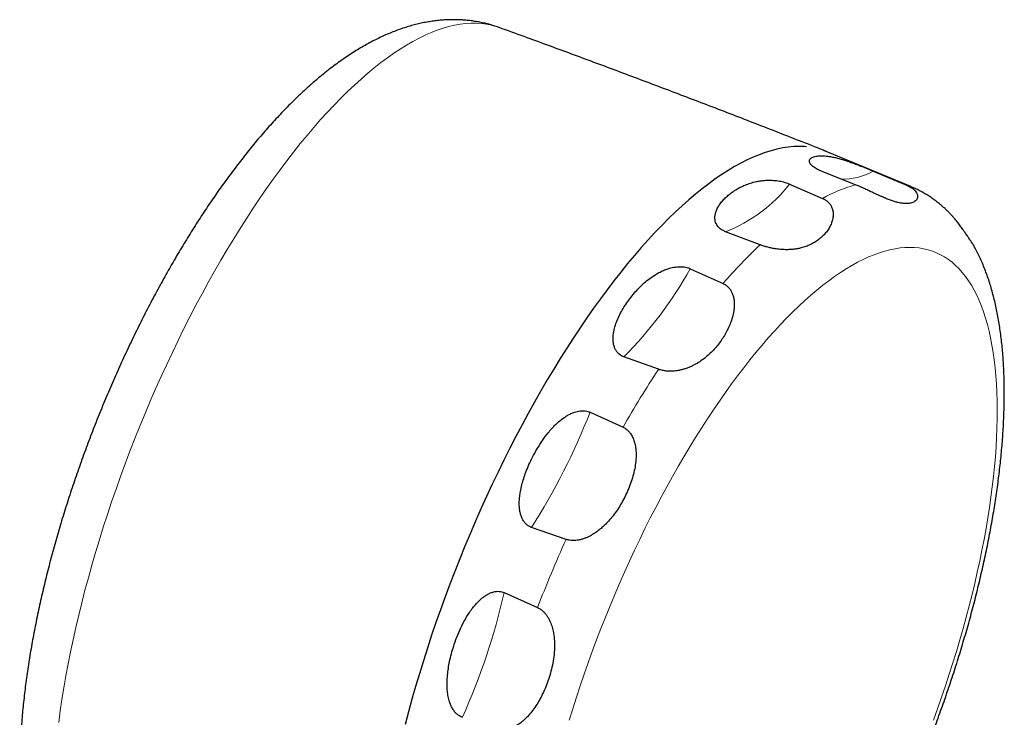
# Model space of a CAD drawing. Header units: millimetres. Extents: x 8 to 1010, y 12 to 2700.
# Tile 43 of 68: x 614 to 671, y 1755 to 1795. Entities that reach past the tile are written whole.
import ezdxf

# ---------------------------------------------------------------- set-up
doc = ezdxf.new("R2010")
doc.units = ezdxf.units.MM

msp = doc.modelspace()

# ---------------------------------------------------------------- linework, layer by layer
at = {"color": 7, "linetype": 'Continuous', "lineweight": 30}
for p, q in [((665.171, 1785.728), (660.405, 1787.717)), ((661.984, 1785.83), (660.011, 1786.622)), ((663.007, 1786.622), (664.899, 1785.83)), ((658.196, 1785.875), (660.083, 1785.047)), ((656.492, 1782.368), (654.506, 1783.122)), ((652.466, 1780.992), (654.357, 1780.139)), ((650.637, 1775.188), (648.644, 1775.906)), ((646.69, 1772.719), (648.592, 1771.853)), ((645.31, 1765.384), (643.317, 1766.073)), ((641.747, 1762.313), (643.666, 1761.45))]:
    msp.add_line(p, q, dxfattribs=at)
at = {"color": 8, "linetype": 'Continuous', "lineweight": 0, "flags": 128}
for points in [[(641.457, 1794.897), (641.293, 1794.952), (641.016, 1795.029), (640.731, 1795.086), (640.44, 1795.125), (640.142, 1795.144), (639.837, 1795.144), (639.526, 1795.125), (639.209, 1795.086), (638.886, 1795.029), (638.558, 1794.952), (638.224, 1794.857), (637.884, 1794.742), (637.54, 1794.609), (637.191, 1794.456), (636.838, 1794.285), (636.48, 1794.096), (636.118, 1793.888), (635.753, 1793.661), (635.383, 1793.417), (635.011, 1793.154), (634.636, 1792.874), (634.258, 1792.576), (633.877, 1792.261), (633.495, 1791.928), (633.11, 1791.579), (632.723, 1791.213), (632.336, 1790.83), (631.947, 1790.431), (631.557, 1790.016), (631.166, 1789.586), (630.775, 1789.14), (630.384, 1788.679), (629.993, 1788.204), (629.603, 1787.714), (629.213, 1787.21), (628.825, 1786.692), (628.437, 1786.161), (628.051, 1785.616), (627.667, 1785.06), (627.285, 1784.491), (626.905, 1783.91), (626.528, 1783.317), (626.154, 1782.714), (625.782, 1782.1), (625.414, 1781.476), (625.05, 1780.841), (624.689, 1780.198), (624.333, 1779.546), (623.981, 1778.885), (623.633, 1778.216), (623.29, 1777.54), (622.953, 1776.856), (622.62, 1776.166), (622.293, 1775.47), (621.972, 1774.768), (621.657, 1774.061), (621.348, 1773.35), (621.045, 1772.634), (620.749, 1771.914), (620.46, 1771.191), (620.178, 1770.466), (619.902, 1769.738), (619.635, 1769.009), (619.374, 1768.278), (619.122, 1767.546), (618.877, 1766.815), (618.641, 1766.083), (618.413, 1765.353), (618.193, 1764.624), (617.982, 1763.896), (617.779, 1763.171), (617.585, 1762.448), (617.401, 1761.729), (617.225, 1761.014), (617.058, 1760.303), (616.901, 1759.596), (616.754, 1758.895), (616.615, 1758.2), (616.487, 1757.511), (616.368, 1756.828), (616.259, 1756.153), (616.16, 1755.485), (616.071, 1754.825)], [(665.171, 1785.728), (665.084, 1785.763), (664.899, 1785.83)], [(666.482, 1754.957), (666.721, 1755.618), (666.953, 1756.279), (667.179, 1756.941), (667.397, 1757.603), (667.607, 1758.264), (667.81, 1758.924), (668.006, 1759.583), (668.194, 1760.241), (668.374, 1760.896), (668.545, 1761.548), (668.709, 1762.197), (668.864, 1762.843), (669.012, 1763.484), (669.15, 1764.121), (669.28, 1764.753), (669.401, 1765.38), (669.514, 1766.001), (669.618, 1766.616), (669.713, 1767.224), (669.799, 1767.825), (669.876, 1768.418), (669.943, 1769.004), (670.002, 1769.581), (670.052, 1770.15), (670.092, 1770.71), (670.123, 1771.26), (670.145, 1771.801), (670.158, 1772.331), (670.162, 1772.851), (670.156, 1773.36), (670.141, 1773.857), (670.117, 1774.343), (670.083, 1774.817), (670.04, 1775.279), (669.988, 1775.728), (669.927, 1776.165), (669.857, 1776.588), (669.778, 1776.998), (669.69, 1777.394), (669.593, 1777.776), (669.487, 1778.143), (669.372, 1778.497), (669.249, 1778.835), (669.116, 1779.158), (668.976, 1779.466), (668.827, 1779.759), (668.669, 1780.036), (668.504, 1780.298), (668.33, 1780.543), (668.148, 1780.772), (667.958, 1780.985), (667.761, 1781.181), (667.556, 1781.361), (667.343, 1781.523), (667.123, 1781.669), (666.896, 1781.799), (666.662, 1781.911), (666.421, 1782.006), (666.174, 1782.083), (665.92, 1782.144), (665.659, 1782.187), (665.392, 1782.213), (665.12, 1782.222), (664.841, 1782.213), (664.557, 1782.187), (664.268, 1782.144), (663.973, 1782.083), (663.673, 1782.006), (663.369, 1781.911), (663.06, 1781.799), (662.746, 1781.669), (662.428, 1781.523), (662.107, 1781.361), (661.781, 1781.181), (661.452, 1780.985), (661.12, 1780.772), (660.785, 1780.543), (660.447, 1780.298), (660.106, 1780.036), (659.763, 1779.759), (659.418, 1779.466), (659.071, 1779.158), (658.722, 1778.835), (658.372, 1778.497), (658.02, 1778.143), (657.668, 1777.776), (657.315, 1777.394), (656.962, 1776.998), (656.608, 1776.588), (656.254, 1776.165), (655.901, 1775.728), (655.548, 1775.279), (655.196, 1774.817), (654.845, 1774.343), (654.495, 1773.857), (654.147, 1773.36), (653.8, 1772.851), (653.455, 1772.331), (653.113, 1771.801), (652.773, 1771.26), (652.435, 1770.71), (652.101, 1770.15), (651.769, 1769.581), (651.441, 1769.004), (651.117, 1768.418), (650.796, 1767.825), (650.479, 1767.224), (650.167, 1766.616), (649.859, 1766.001), (649.555, 1765.38), (649.257, 1764.753), (648.964, 1764.121), (648.675, 1763.484), (648.393, 1762.843), (648.116, 1762.197), (647.844, 1761.548), (647.579, 1760.896), (647.32, 1760.241), (647.068, 1759.583), (646.822, 1758.924), (646.583, 1758.264), (646.35, 1757.603), (646.125, 1756.941), (645.907, 1756.279), (645.696, 1755.618), (645.493, 1754.957)]]:
    msp.add_lwpolyline(points, dxfattribs=at)
at = {"color": 7, "linetype": 'Continuous', "lineweight": 30, "flags": 128}
for points in [[(658.744, 1788.039), (658.433, 1788.029), (658.116, 1788), (657.794, 1787.952), (657.465, 1787.884), (657.131, 1787.798), (656.791, 1787.692), (656.446, 1787.567), (656.097, 1787.423), (655.743, 1787.26), (655.384, 1787.078), (655.021, 1786.878), (654.654, 1786.659), (654.284, 1786.422), (653.91, 1786.166), (653.533, 1785.893), (653.153, 1785.602), (652.77, 1785.293), (652.385, 1784.966), (651.998, 1784.623), (651.61, 1784.262), (651.219, 1783.885), (650.827, 1783.491), (650.434, 1783.081), (650.041, 1782.655), (649.647, 1782.213), (649.252, 1781.756), (648.858, 1781.284), (648.464, 1780.798), (648.07, 1780.297), (647.678, 1779.782), (647.286, 1779.253), (646.896, 1778.711), (646.508, 1778.156), (646.121, 1777.589), (645.737, 1777.01), (645.355, 1776.418), (644.976, 1775.815), (644.599, 1775.202), (644.226, 1774.578), (643.857, 1773.943), (643.491, 1773.3), (643.129, 1772.646), (642.771, 1771.984), (642.418, 1771.314), (642.07, 1770.636), (641.726, 1769.951), (641.388, 1769.258), (641.055, 1768.559), (640.728, 1767.855), (640.407, 1767.144), (640.091, 1766.429), (639.783, 1765.709), (639.48, 1764.985), (639.185, 1764.258), (638.896, 1763.528), (638.614, 1762.795), (638.34, 1762.06), (638.073, 1761.323), (637.814, 1760.586), (637.563, 1759.848), (637.32, 1759.11), (637.085, 1758.373), (636.858, 1757.636), (636.64, 1756.901), (636.431, 1756.168), (636.23, 1755.438), (636.039, 1754.711)], [(659.173, 1788.019), (659.048, 1788.029), (658.744, 1788.039)], [(660.405, 1787.717), (660.195, 1787.798), (660.128, 1787.821)]]:
    msp.add_lwpolyline(points, dxfattribs=at)
at = {"color": 8, "linetype": 'Continuous', "lineweight": 0}
for centre, radius, start, end in [((661.295, 1789.574), 3.412, 267.2992, 300.1091), ((651.275, 1791.301), 8.795, 291.5568, 321.9004), ((664.47, 1777.094), 9.082, 105.8869, 118.8781), ((677.56, 1760.045), 30.694, 133.3435, 139.1067), ((632.304, 1792.162), 23.049, 315.1477, 331.0142), ((702.892, 1740.852), 62.526, 146.69176, 150.2771), ((612.149, 1786.067), 37.031, 327.3202, 338.871), ((719.147, 1732.226), 80.94, 155.8168, 158.83511), ((603.736, 1771.045), 39, 335.9001, 347.0632)]:
    msp.add_arc(centre, radius, start, end, dxfattribs=at)
at = {"color": 7, "linetype": 'Continuous', "lineweight": 30}
for points, knots in [([(638.825, 1795.352), (638.752, 1795.351), (638.575, 1795.35), (638.295, 1795.337), (637.985, 1795.311), (637.672, 1795.274), (637.357, 1795.226), (637.04, 1795.165), (636.72, 1795.093), (636.397, 1795.008), (636.071, 1794.911), (635.743, 1794.802), (635.412, 1794.68), (635.079, 1794.544), (634.743, 1794.396), (634.405, 1794.235), (634.064, 1794.061), (633.723, 1793.873), (633.38, 1793.673), (633.037, 1793.461), (632.693, 1793.236), (632.35, 1792.999), (632.007, 1792.75), (631.665, 1792.491), (631.325, 1792.221), (630.986, 1791.94), (630.649, 1791.65), (630.314, 1791.35), (629.981, 1791.041), (629.65, 1790.723), (629.322, 1790.396), (628.995, 1790.061), (628.671, 1789.718), (628.349, 1789.366), (628.029, 1789.007), (627.711, 1788.64), (627.395, 1788.265), (627.082, 1787.883), (626.771, 1787.494), (626.461, 1787.098), (626.155, 1786.695), (625.85, 1786.285), (625.548, 1785.868), (625.247, 1785.445), (624.95, 1785.015), (624.654, 1784.58), (624.361, 1784.138), (624.071, 1783.69), (623.783, 1783.237), (623.497, 1782.778), (623.215, 1782.313), (622.934, 1781.843), (622.657, 1781.368), (622.383, 1780.888), (622.111, 1780.404), (621.842, 1779.914), (621.577, 1779.42), (621.314, 1778.922), (621.055, 1778.42), (620.799, 1777.914), (620.547, 1777.404), (620.298, 1776.891), (620.052, 1776.374), (619.81, 1775.854), (619.571, 1775.331), (619.337, 1774.806), (619.106, 1774.277), (618.879, 1773.747), (618.656, 1773.214), (618.437, 1772.679), (618.222, 1772.142), (618.012, 1771.603), (617.805, 1771.063), (617.604, 1770.522), (617.406, 1769.98), (617.213, 1769.437), (617.025, 1768.893), (616.841, 1768.348), (616.662, 1767.804), (616.488, 1767.259), (616.318, 1766.715), (616.154, 1766.17), (615.995, 1765.626), (615.84, 1765.083), (615.691, 1764.541), (615.547, 1763.999), (615.409, 1763.459), (615.275, 1762.921), (615.147, 1762.383), (615.025, 1761.848), (614.908, 1761.314), (614.796, 1760.783), (614.69, 1760.253), (614.59, 1759.726), (614.496, 1759.202), (614.408, 1758.68), (614.325, 1758.161), (614.248, 1757.645), (614.178, 1757.132), (614.113, 1756.623), (614.055, 1756.117), (614.003, 1755.614), (613.957, 1755.115), (613.918, 1754.619), (613.885, 1754.127), (613.859, 1753.64), (613.84, 1753.156), (613.827, 1752.676), (613.821, 1752.201), (613.822, 1751.73), (613.831, 1751.263), (613.846, 1750.801), (613.87, 1750.344), (613.9, 1749.891), (613.939, 1749.443), (613.985, 1749), (614.04, 1748.563), (614.103, 1748.131), (614.175, 1747.705), (614.255, 1747.285), (614.344, 1746.872), (614.442, 1746.467), (614.549, 1746.069), (614.664, 1745.68), (614.789, 1745.299), (614.922, 1744.929), (615.064, 1744.569), (615.214, 1744.219), (615.373, 1743.881), (615.539, 1743.554), (615.712, 1743.239), (615.893, 1742.936), (616.081, 1742.645), (616.275, 1742.365), (616.476, 1742.097), (616.684, 1741.841), (616.898, 1741.597), (617.117, 1741.364), (617.343, 1741.142), (617.574, 1740.931), (617.808, 1740.733), (617.969, 1740.609), (618.048, 1740.549)], [0, 0, 0, 0, 0.004247, 0.010199, 0.016207, 0.022295, 0.02847, 0.034739, 0.041109, 0.047584, 0.054171, 0.060872, 0.067689, 0.074621, 0.081665, 0.088818, 0.09607, 0.103414, 0.110837, 0.118327, 0.125871, 0.133456, 0.141069, 0.148699, 0.156337, 0.163972, 0.171598, 0.179209, 0.186803, 0.194376, 0.201927, 0.209456, 0.216961, 0.224442, 0.231901, 0.239337, 0.246751, 0.254145, 0.261518, 0.268872, 0.276207, 0.283526, 0.290828, 0.298114, 0.305386, 0.312644, 0.319889, 0.327122, 0.334344, 0.341555, 0.348756, 0.355948, 0.363131, 0.370306, 0.377474, 0.384635, 0.391789, 0.398938, 0.406081, 0.413219, 0.420353, 0.427483, 0.434609, 0.441732, 0.448852, 0.45597, 0.463086, 0.4702, 0.477313, 0.484425, 0.491537, 0.498648, 0.50576, 0.512872, 0.519985, 0.527099, 0.534214, 0.541332, 0.548452, 0.555575, 0.5627, 0.56983, 0.576963, 0.5841, 0.591243, 0.59839, 0.605544, 0.612704, 0.61987, 0.627044, 0.634226, 0.641416, 0.648615, 0.655824, 0.663044, 0.670274, 0.677517, 0.684772, 0.692041, 0.699324, 0.706623, 0.713937, 0.721269, 0.728619, 0.735988, 0.743377, 0.750787, 0.758219, 0.765675, 0.773153, 0.780657, 0.788185, 0.795738, 0.803315, 0.810917, 0.818541, 0.826185, 0.833846, 0.841519, 0.849198, 0.856873, 0.864534, 0.872168, 0.879764, 0.887308, 0.894785, 0.902181, 0.909484, 0.916683, 0.92377, 0.930739, 0.937588, 0.944315, 0.950923, 0.957416, 0.963798, 0.970077, 0.976259, 0.982352, 0.988364, 0.994302, 1, 1, 1, 1]), ([(641.456, 1794.896), (641.421, 1794.909), (641.293, 1794.957), (641.068, 1795.027), (640.783, 1795.108), (640.495, 1795.176), (640.204, 1795.234), (639.91, 1795.28), (639.613, 1795.315), (639.314, 1795.339), (639.051, 1795.35), (638.888, 1795.352), (638.825, 1795.352)], [0, 0, 0, 0, 0.04228, 0.151952, 0.261703, 0.371668, 0.481984, 0.59279, 0.704227, 0.816436, 0.929562, 1, 1, 1, 1]), ([(660.328, 1787.748), (659.86, 1787.933), (658.507, 1788.467), (656.265, 1789.342), (653.6, 1790.371), (650.931, 1791.388), (648.258, 1792.395), (645.58, 1793.39), (643.313, 1794.223), (641.938, 1794.722), (641.457, 1794.897)], [0, 0, 0, 0, 0.074717, 0.216266, 0.357815, 0.499362, 0.640907, 0.782449, 0.923988, 1, 1, 1, 1]), ([(660.011, 1786.622), (660.006, 1786.625), (659.953, 1786.646), (659.857, 1786.688), (659.729, 1786.753), (659.616, 1786.822), (659.513, 1786.898), (659.433, 1786.974), (659.372, 1787.053), (659.338, 1787.129), (659.33, 1787.201), (659.348, 1787.272), (659.395, 1787.34), (659.476, 1787.401), (659.584, 1787.446), (659.712, 1787.478), (659.858, 1787.497), (659.968, 1787.501), (660.028, 1787.501), (660.032, 1787.501)], [0, 0, 0, 0, 0.004141, 0.039213, 0.074299, 0.115721, 0.157197, 0.208195, 0.259262, 0.321153, 0.383272, 0.445311, 0.536021, 0.627007, 0.71833, 0.809867, 0.901351, 0.992394, 1, 1, 1, 1]), ([(660.032, 1787.501), (660.09, 1787.5), (660.207, 1787.498), (660.399, 1787.478), (660.608, 1787.445), (660.834, 1787.397), (661.066, 1787.338), (661.299, 1787.269), (661.534, 1787.193), (661.755, 1787.116), (661.951, 1787.044), (662.115, 1786.982), (662.288, 1786.914), (662.47, 1786.842), (662.646, 1786.771), (662.809, 1786.704), (662.926, 1786.656), (662.99, 1786.629), (663.007, 1786.622)], [0, 0, 0, 0, 0.0943, 0.188861, 0.283406, 0.377761, 0.471887, 0.54814, 0.624487, 0.700536, 0.743325, 0.786187, 0.828882, 0.872385, 0.915824, 0.951447, 0.98705, 1, 1, 1, 1]), ([(654.826, 1785.357), (654.912, 1785.418), (655.078, 1785.536), (655.348, 1785.688), (655.629, 1785.819), (655.935, 1785.931), (656.229, 1786.008), (656.504, 1786.059), (656.753, 1786.087), (656.983, 1786.096), (657.185, 1786.092), (657.355, 1786.08), (657.524, 1786.06), (657.69, 1786.031), (657.85, 1785.995), (658.007, 1785.948), (658.122, 1785.906), (658.182, 1785.88), (658.196, 1785.875)], [0, 0, 0, 0, 0.113162, 0.216818, 0.320725, 0.424451, 0.52786, 0.59524, 0.662708, 0.729913, 0.769182, 0.808523, 0.847709, 0.883083, 0.918429, 0.954056, 0.989663, 1, 1, 1, 1]), ([(664.918, 1784.746), (664.856, 1784.748), (664.733, 1784.752), (664.537, 1784.784), (664.336, 1784.833), (664.128, 1784.896), (663.902, 1784.978), (663.691, 1785.064), (663.506, 1785.145), (663.351, 1785.214), (663.187, 1785.289), (662.998, 1785.377), (662.82, 1785.461), (662.658, 1785.536), (662.518, 1785.6), (662.362, 1785.67), (662.176, 1785.751), (662.052, 1785.802), (661.984, 1785.83)], [0, 0, 0, 0, 0.100145, 0.200702, 0.287164, 0.373613, 0.46192, 0.550188, 0.5983, 0.646403, 0.695577, 0.744731, 0.805533, 0.836711, 0.867879, 0.908539, 0.950057, 1, 1, 1, 1]), ([(664.899, 1785.83), (664.951, 1785.807), (665.056, 1785.76), (665.197, 1785.678), (665.328, 1785.583), (665.436, 1785.479), (665.509, 1785.378), (665.552, 1785.287), (665.573, 1785.206), (665.575, 1785.13), (665.562, 1785.062), (665.536, 1785.002), (665.487, 1784.93), (665.409, 1784.863), (665.301, 1784.808), (665.187, 1784.772), (665.06, 1784.75), (664.965, 1784.747), (664.918, 1784.746)], [0, 0, 0, 0, 0.041621, 0.08445, 0.134954, 0.19354, 0.253645, 0.305849, 0.358078, 0.411844, 0.465624, 0.517851, 0.570083, 0.675575, 0.756182, 0.836796, 0.918397, 1, 1, 1, 1]), ([(654.506, 1783.122), (654.481, 1783.132), (654.408, 1783.161), (654.299, 1783.219), (654.178, 1783.305), (654.074, 1783.407), (653.987, 1783.531), (653.926, 1783.665), (653.89, 1783.823), (653.886, 1783.993), (653.915, 1784.171), (653.98, 1784.367), (654.083, 1784.576), (654.231, 1784.793), (654.407, 1784.996), (654.605, 1785.186), (654.753, 1785.3), (654.826, 1785.357)], [0, 0, 0, 0, 0.01851, 0.054172, 0.089855, 0.134092, 0.178395, 0.231605, 0.284881, 0.355188, 0.425762, 0.496248, 0.596654, 0.697358, 0.798328, 0.899337, 1, 1, 1, 1]), ([(667.152, 1784.455), (667.097, 1784.505), (666.969, 1784.621), (666.761, 1784.791), (666.53, 1784.966), (666.294, 1785.13), (666.053, 1785.282), (665.808, 1785.423), (665.558, 1785.553), (665.346, 1785.654), (665.215, 1785.708), (665.17, 1785.726)], [0, 0, 0, 0, 0.095135, 0.218965, 0.341421, 0.462673, 0.58289, 0.702246, 0.820912, 0.939061, 1, 1, 1, 1]), ([(660.083, 1785.047), (660.133, 1785.023), (660.235, 1784.974), (660.366, 1784.877), (660.49, 1784.755), (660.577, 1784.629), (660.635, 1784.507), (660.681, 1784.37), (660.706, 1784.222), (660.708, 1784.067), (660.692, 1783.897), (660.64, 1783.685), (660.536, 1783.442), (660.396, 1783.211), (660.227, 1782.998), (660.042, 1782.812), (659.908, 1782.706), (659.846, 1782.657)], [0, 0, 0, 0, 0.039705, 0.082715, 0.126869, 0.185154, 0.220481, 0.255819, 0.328197, 0.373999, 0.41981, 0.512814, 0.611674, 0.710574, 0.811959, 0.913355, 1, 1, 1, 1]), ([(668.59, 1782.657), (668.552, 1782.714), (668.475, 1782.828), (668.347, 1783.016), (668.211, 1783.21), (668.066, 1783.41), (667.904, 1783.626), (667.747, 1783.823), (667.605, 1783.991), (667.484, 1784.126), (667.351, 1784.265), (667.241, 1784.376), (667.17, 1784.439), (667.152, 1784.455)], [0, 0, 0, 0, 0.1317032, 0.2639504, 0.3774382, 0.4909097, 0.6068197, 0.722677, 0.7858308, 0.848973, 0.9135202, 0.9780412, 1, 1, 1, 1]), ([(659.846, 1782.657), (659.774, 1782.607), (659.631, 1782.506), (659.393, 1782.379), (659.137, 1782.27), (658.888, 1782.193), (658.654, 1782.141), (658.438, 1782.109), (658.209, 1782.089), (657.998, 1782.085), (657.814, 1782.092), (657.661, 1782.102), (657.501, 1782.12), (657.317, 1782.146), (657.106, 1782.186), (656.889, 1782.239), (656.688, 1782.298), (656.563, 1782.341), (656.499, 1782.365), (656.492, 1782.368)], [0, 0, 0, 0, 0.095193, 0.190382, 0.287203, 0.384004, 0.449915, 0.515814, 0.583117, 0.650389, 0.688768, 0.72714, 0.766409, 0.805665, 0.857843, 0.91136, 0.952594, 0.99493, 1, 1, 1, 1]), ([(668.858, 1782.237), (668.857, 1782.238), (668.846, 1782.261), (668.811, 1782.319), (668.75, 1782.415), (668.677, 1782.527), (668.619, 1782.614), (668.59, 1782.657)], [0, 0, 0, 0, 0.005193, 0.252367, 0.499563, 0.749779, 1, 1, 1, 1]), ([(647.053, 1729.827), (647.129, 1729.842), (647.309, 1729.876), (647.591, 1729.943), (647.903, 1730.028), (648.217, 1730.125), (648.535, 1730.235), (648.855, 1730.358), (649.177, 1730.493), (649.502, 1730.641), (649.828, 1730.801), (650.156, 1730.975), (650.486, 1731.16), (650.816, 1731.358), (651.146, 1731.567), (651.476, 1731.788), (651.806, 1732.021), (652.136, 1732.264), (652.465, 1732.517), (652.793, 1732.781), (653.12, 1733.055), (653.446, 1733.339), (653.77, 1733.631), (654.093, 1733.934), (654.415, 1734.245), (654.735, 1734.565), (655.054, 1734.893), (655.372, 1735.231), (655.688, 1735.576), (656.002, 1735.929), (656.315, 1736.291), (656.627, 1736.66), (656.937, 1737.037), (657.245, 1737.422), (657.551, 1737.814), (657.856, 1738.213), (658.159, 1738.619), (658.46, 1739.033), (658.76, 1739.453), (659.057, 1739.88), (659.353, 1740.313), (659.646, 1740.752), (659.937, 1741.198), (660.226, 1741.65), (660.513, 1742.108), (660.797, 1742.571), (661.079, 1743.04), (661.358, 1743.515), (661.635, 1743.994), (661.909, 1744.479), (662.181, 1744.968), (662.449, 1745.462), (662.715, 1745.961), (662.977, 1746.464), (663.237, 1746.971), (663.493, 1747.482), (663.746, 1747.997), (663.996, 1748.515), (664.242, 1749.037), (664.485, 1749.561), (664.724, 1750.089), (664.96, 1750.62), (665.191, 1751.153), (665.419, 1751.689), (665.643, 1752.227), (665.863, 1752.766), (666.079, 1753.308), (666.291, 1753.851), (666.498, 1754.396), (666.702, 1754.942), (666.9, 1755.489), (667.095, 1756.036), (667.284, 1756.585), (667.469, 1757.133), (667.65, 1757.682), (667.826, 1758.231), (667.996, 1758.779), (668.162, 1759.328), (668.323, 1759.875), (668.479, 1760.422), (668.63, 1760.968), (668.776, 1761.513), (668.916, 1762.056), (669.051, 1762.598), (669.181, 1763.138), (669.305, 1763.676), (669.424, 1764.212), (669.538, 1764.745), (669.645, 1765.277), (669.748, 1765.805), (669.844, 1766.331), (669.935, 1766.854), (670.02, 1767.373), (670.099, 1767.89), (670.172, 1768.403), (670.239, 1768.912), (670.3, 1769.417), (670.355, 1769.919), (670.404, 1770.416), (670.447, 1770.91), (670.483, 1771.399), (670.513, 1771.883), (670.537, 1772.363), (670.554, 1772.839), (670.565, 1773.309), (670.569, 1773.775), (670.566, 1774.235), (670.556, 1774.691), (670.54, 1775.141), (670.516, 1775.586), (670.485, 1776.025), (670.447, 1776.458), (670.402, 1776.886), (670.349, 1777.307), (670.288, 1777.723), (670.219, 1778.132), (670.143, 1778.534), (670.059, 1778.93), (669.966, 1779.318), (669.865, 1779.699), (669.756, 1780.071), (669.638, 1780.435), (669.512, 1780.789), (669.379, 1781.134), (669.237, 1781.47), (669.086, 1781.794), (668.96, 1782.049), (668.88, 1782.194), (668.857, 1782.236)], [0, 0, 0, 0, 0.005332, 0.012596, 0.019972, 0.027462, 0.035064, 0.042776, 0.050591, 0.058503, 0.066501, 0.074574, 0.082712, 0.090902, 0.099131, 0.10739, 0.115668, 0.123955, 0.132245, 0.140529, 0.148804, 0.157065, 0.165311, 0.173539, 0.181749, 0.189939, 0.19811, 0.206262, 0.214395, 0.222509, 0.230605, 0.238684, 0.246746, 0.254792, 0.262823, 0.270839, 0.278842, 0.286832, 0.294809, 0.302775, 0.31073, 0.318675, 0.32661, 0.334536, 0.342453, 0.350363, 0.358265, 0.36616, 0.374048, 0.381931, 0.389808, 0.39768, 0.405547, 0.413409, 0.421268, 0.429123, 0.436974, 0.444822, 0.452668, 0.460512, 0.468353, 0.476192, 0.48403, 0.491867, 0.499703, 0.507538, 0.515373, 0.523208, 0.531043, 0.538879, 0.546715, 0.554552, 0.56239, 0.57023, 0.578072, 0.585915, 0.593762, 0.60161, 0.609462, 0.617318, 0.625177, 0.63304, 0.640908, 0.64878, 0.656658, 0.664541, 0.672431, 0.680327, 0.688229, 0.69614, 0.704058, 0.711985, 0.719921, 0.727866, 0.735822, 0.743789, 0.751767, 0.759758, 0.767761, 0.775779, 0.783811, 0.791858, 0.799921, 0.808001, 0.816099, 0.824215, 0.832351, 0.840506, 0.848681, 0.856876, 0.865093, 0.873329, 0.881585, 0.88986, 0.898151, 0.906456, 0.914772, 0.923093, 0.931413, 0.939721, 0.94801, 0.956268, 0.964484, 0.972645, 0.980738, 0.98875, 0.996669, 1, 1, 1, 1]), ([(648.976, 1779.252), (649.066, 1779.366), (649.237, 1779.586), (649.519, 1779.891), (649.812, 1780.172), (650.131, 1780.433), (650.439, 1780.641), (650.726, 1780.802), (650.985, 1780.921), (651.224, 1781.004), (651.434, 1781.058), (651.609, 1781.09), (651.784, 1781.107), (651.958, 1781.108), (652.126, 1781.093), (652.289, 1781.059), (652.401, 1781.021), (652.457, 1780.996), (652.466, 1780.992)], [0, 0, 0, 0, 0.113252, 0.216898, 0.320794, 0.424509, 0.527907, 0.595283, 0.662747, 0.729947, 0.769198, 0.80852, 0.847688, 0.884052, 0.920384, 0.956953, 0.993503, 1, 1, 1, 1]), ([(654.357, 1780.139), (654.38, 1780.128), (654.468, 1780.086), (654.606, 1779.988), (654.748, 1779.834), (654.856, 1779.657), (654.931, 1779.47), (654.978, 1779.276), (655.003, 1779.078), (655.007, 1778.876), (654.993, 1778.675), (654.965, 1778.478), (654.91, 1778.22), (654.817, 1777.922), (654.68, 1777.589), (654.524, 1777.283), (654.348, 1776.988), (654.214, 1776.802), (654.147, 1776.709)], [0, 0, 0, 0, 0.017983, 0.069474, 0.123096, 0.174504, 0.227059, 0.27812, 0.329209, 0.38202, 0.434846, 0.485935, 0.53703, 0.640319, 0.729529, 0.818753, 0.909375, 1, 1, 1, 1]), ([(648.644, 1775.906), (648.619, 1775.915), (648.546, 1775.944), (648.436, 1776.007), (648.314, 1776.107), (648.209, 1776.233), (648.12, 1776.392), (648.058, 1776.572), (648.021, 1776.79), (648.015, 1777.032), (648.044, 1777.295), (648.108, 1777.591), (648.213, 1777.917), (648.363, 1778.269), (648.544, 1778.609), (648.748, 1778.938), (648.9, 1779.147), (648.976, 1779.252)], [0, 0, 0, 0, 0.018517, 0.054179, 0.089862, 0.134101, 0.178406, 0.231616, 0.284893, 0.355204, 0.425783, 0.496273, 0.596675, 0.697373, 0.798338, 0.899342, 1, 1, 1, 1]), ([(654.147, 1776.709), (654.084, 1776.628), (653.957, 1776.466), (653.741, 1776.229), (653.501, 1775.998), (653.232, 1775.776), (652.939, 1775.574), (652.669, 1775.423), (652.433, 1775.315), (652.24, 1775.24), (652.036, 1775.176), (651.806, 1775.122), (651.593, 1775.091), (651.403, 1775.079), (651.244, 1775.078), (651.07, 1775.089), (650.902, 1775.114), (650.757, 1775.148), (650.677, 1775.175), (650.637, 1775.188)], [0, 0, 0, 0, 0.081259, 0.162736, 0.253418, 0.344087, 0.436725, 0.529322, 0.579571, 0.629811, 0.68116, 0.732488, 0.795205, 0.827357, 0.8595, 0.900348, 0.942027, 0.970817, 1, 1, 1, 1]), ([(643.373, 1770.114), (643.461, 1770.279), (643.636, 1770.611), (643.939, 1771.085), (644.227, 1771.47), (644.486, 1771.773), (644.705, 1772.001), (644.94, 1772.214), (645.169, 1772.389), (645.387, 1772.529), (645.59, 1772.636), (645.781, 1772.715), (645.957, 1772.766), (646.114, 1772.795), (646.243, 1772.804), (646.371, 1772.801), (646.499, 1772.785), (646.615, 1772.751), (646.676, 1772.725), (646.69, 1772.719)], [0, 0, 0, 0, 0.124537, 0.249184, 0.373626, 0.442959, 0.512461, 0.581837, 0.650997, 0.70055, 0.75018, 0.799614, 0.83412, 0.868714, 0.903141, 0.918615, 0.953883, 0.989134, 1, 1, 1, 1]), ([(648.592, 1771.853), (648.644, 1771.826), (648.753, 1771.769), (648.897, 1771.645), (649.034, 1771.48), (649.152, 1771.274), (649.246, 1771.026), (649.309, 1770.758), (649.343, 1770.471), (649.349, 1770.178), (649.328, 1769.836), (649.271, 1769.451), (649.17, 1769.025), (649.037, 1768.605), (648.877, 1768.196), (648.75, 1767.935), (648.688, 1767.807)], [0, 0, 0, 0, 0.041453, 0.086266, 0.132355, 0.190072, 0.249272, 0.31318, 0.37714, 0.44375, 0.510383, 0.607547, 0.704749, 0.804338, 0.90394, 1, 1, 1, 1]), ([(643.317, 1766.073), (643.301, 1766.079), (643.236, 1766.103), (643.131, 1766.16), (642.997, 1766.266), (642.875, 1766.411), (642.773, 1766.591), (642.7, 1766.786), (642.646, 1767.013), (642.614, 1767.274), (642.611, 1767.564), (642.634, 1767.855), (642.682, 1768.175), (642.757, 1768.521), (642.864, 1768.893), (643.001, 1769.284), (643.167, 1769.693), (643.304, 1769.974), (643.373, 1770.114)], [0, 0, 0, 0, 0.012222, 0.047545, 0.082887, 0.130677, 0.178557, 0.225895, 0.273277, 0.338252, 0.403529, 0.468997, 0.534232, 0.620142, 0.706159, 0.792126, 0.89606, 1, 1, 1, 1]), ([(648.688, 1767.807), (648.623, 1767.685), (648.494, 1767.439), (648.27, 1767.086), (648.024, 1766.745), (647.78, 1766.454), (647.545, 1766.21), (647.325, 1766.009), (647.087, 1765.822), (646.869, 1765.677), (646.677, 1765.571), (646.518, 1765.495), (646.352, 1765.429), (646.16, 1765.37), (645.942, 1765.326), (645.718, 1765.312), (645.514, 1765.329), (645.385, 1765.359), (645.319, 1765.381), (645.31, 1765.384)], [0, 0, 0, 0, 0.09373, 0.187456, 0.28273, 0.377987, 0.444565, 0.511132, 0.579116, 0.647069, 0.685753, 0.724429, 0.764009, 0.803574, 0.856019, 0.909805, 0.950967, 0.993219, 1, 1, 1, 1]), ([(638.87, 1759.335), (638.934, 1759.516), (639.062, 1759.879), (639.298, 1760.405), (639.531, 1760.835), (639.745, 1761.176), (639.929, 1761.432), (640.13, 1761.675), (640.329, 1761.877), (640.521, 1762.04), (640.702, 1762.167), (640.893, 1762.272), (641.093, 1762.348), (641.28, 1762.386), (641.451, 1762.389), (641.603, 1762.369), (641.699, 1762.332), (641.747, 1762.313)], [0, 0, 0, 0, 0.125556, 0.251224, 0.37668, 0.445645, 0.51478, 0.583789, 0.652582, 0.701688, 0.750871, 0.799861, 0.847314, 0.894687, 0.929482, 0.964253, 1, 1, 1, 1]), ([(643.666, 1761.45), (643.674, 1761.447), (643.736, 1761.418), (643.85, 1761.35), (643.993, 1761.233), (644.119, 1761.099), (644.227, 1760.953), (644.32, 1760.797), (644.419, 1760.59), (644.513, 1760.328), (644.587, 1760.012), (644.63, 1759.693), (644.648, 1759.373), (644.644, 1759.054), (644.615, 1758.679), (644.553, 1758.252), (644.448, 1757.774), (644.35, 1757.462), (644.301, 1757.307)], [0, 0, 0, 0, 0.005902, 0.048206, 0.090537, 0.130803, 0.170483, 0.210309, 0.250056, 0.321091, 0.392465, 0.463712, 0.534192, 0.604773, 0.6753, 0.78346, 0.891791, 1, 1, 1, 1]), ([(639.337, 1755.12), (639.326, 1755.124), (639.267, 1755.145), (639.163, 1755.197), (639.021, 1755.299), (638.885, 1755.441), (638.764, 1755.619), (638.667, 1755.813), (638.581, 1756.044), (638.513, 1756.315), (638.469, 1756.621), (638.451, 1756.931), (638.455, 1757.272), (638.483, 1757.644), (638.539, 1758.045), (638.622, 1758.462), (638.729, 1758.893), (638.823, 1759.188), (638.87, 1759.335)], [0, 0, 0, 0, 0.008487, 0.043676, 0.078882, 0.125916, 0.173037, 0.219628, 0.266262, 0.332843, 0.399764, 0.466902, 0.533782, 0.62176, 0.709852, 0.79789, 0.898942, 1, 1, 1, 1]), ([(644.301, 1757.307), (644.251, 1757.164), (644.15, 1756.879), (643.971, 1756.483), (643.779, 1756.114), (643.573, 1755.774), (643.342, 1755.452), (643.106, 1755.177), (642.872, 1754.947), (642.645, 1754.762), (642.429, 1754.623), (642.233, 1754.525), (642.062, 1754.459), (641.886, 1754.413), (641.707, 1754.392), (641.515, 1754.396), (641.39, 1754.429), (641.321, 1754.448)], [0, 0, 0, 0, 0.100199, 0.200392, 0.287763, 0.375371, 0.462849, 0.550042, 0.614919, 0.679897, 0.744623, 0.785684, 0.826828, 0.867813, 0.908917, 0.94999, 1, 1, 1, 1])]:
    msp.add_open_spline(points, degree=3, knots=knots, dxfattribs=at)

doc.saveas('drawing.dxf')
